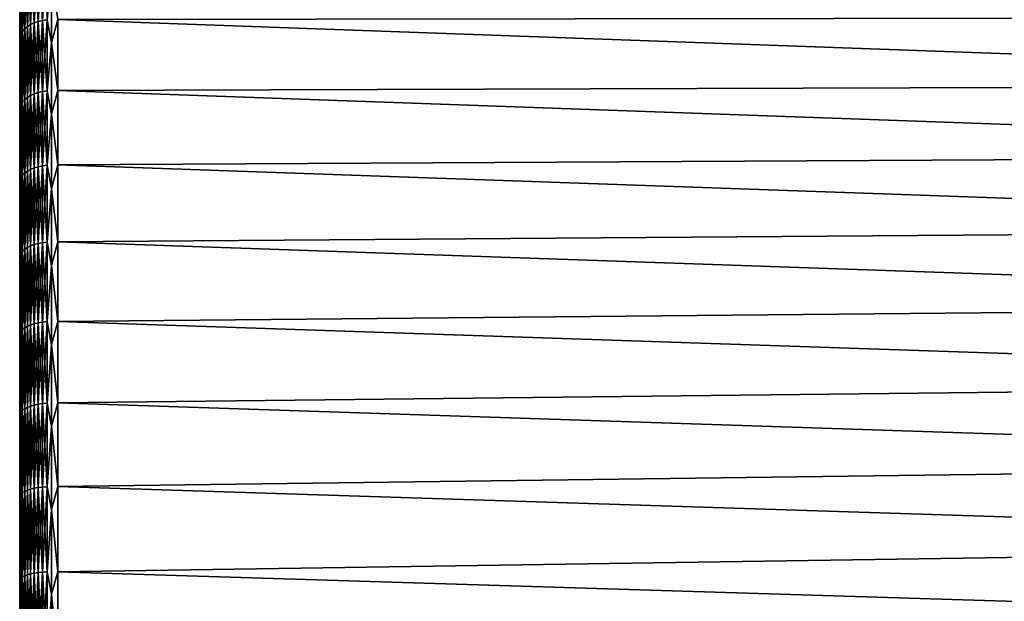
# Model space of a CAD drawing. Header units: metres. Extents: x -2 to 85, y -75 to 96.
# Tile 221 of 256: x 13 to 22, y -34.64 to -29.32. Entities that reach past the tile are written whole.
import ezdxf

# ---------------------------------------------------------------- set-up
doc = ezdxf.new("R2010")
doc.units = ezdxf.units.M
doc.layers.add('solid_20204500', color=7, linetype='CONTINUOUS')

msp = doc.modelspace()

# ---------------------------------------------------------------- linework, layer by layer
at = {"layer": 'solid_20204500'}
for points in [[(13.209026, -28.70249, 10.43292), (13.169838, -28.712837, 10.421304), (13.169833, -29.33396, 10.943254)], [(13.209021, -29.324305, 10.955452), (13.209026, -28.70249, 10.43292), (13.169833, -29.33396, 10.943254)], [(13.209212, -28.702431, -10.432709), (13.209216, -29.324244, -10.955244), (13.170024, -28.712782, -10.421096)], [(13.209021, -29.324305, 10.955452), (13.250003, -29.31814, 10.96321), (13.250008, -28.695885, 10.440307)], [(13.209021, -29.324305, 10.955452), (13.250008, -28.695885, 10.440307), (13.209026, -28.70249, 10.43292)], [(13.209212, -28.702431, -10.432709), (13.250198, -29.318098, -10.963017), (13.209216, -29.324244, -10.955244)], [(13.250008, -28.695885, 10.440307), (13.250003, -29.31814, 10.96321), (13.291405, -28.903004, 10.627864)], [(13.045662, -28.786705, 10.338414), (13.025787, -28.811531, 10.310556), (13.025782, -29.426054, 10.826961)], [(13.045657, -29.402887, 10.856214), (13.045662, -28.786705, 10.338414), (13.025782, -29.426054, 10.826961)], [(13.045847, -28.786652, -10.338209), (13.045851, -29.40283, -10.856011), (13.025973, -28.811474, -10.310355)], [(13.070511, -28.764044, 10.363844), (13.045662, -28.786705, 10.338414), (13.045657, -29.402887, 10.856214)], [(13.070506, -29.381741, 10.882916), (13.070511, -28.764044, 10.363844), (13.045657, -29.402887, 10.856214)], [(13.070696, -28.763988, -10.363639), (13.0707, -29.381683, -10.882714), (13.045847, -28.786652, -10.338209)], [(13.0707, -29.381683, -10.882714), (13.045851, -29.40283, -10.856011), (13.045847, -28.786652, -10.338209)], [(13.09989, -28.743923, 10.386422), (13.070511, -28.764044, 10.363844), (13.070506, -29.381741, 10.882916)], [(13.099885, -29.362967, 10.906626), (13.09989, -28.743923, 10.386422), (13.070506, -29.381741, 10.882916)], [(13.100076, -28.743868, -10.386216), (13.10008, -29.362909, -10.906423), (13.070696, -28.763988, -10.363639)], [(13.10008, -29.362909, -10.906423), (13.0707, -29.381683, -10.882714), (13.070696, -28.763988, -10.363639)], [(13.133219, -28.72674, 10.405702), (13.09989, -28.743923, 10.386422), (13.099885, -29.362967, 10.906626)], [(13.133213, -29.346933, 10.926871), (13.133219, -28.72674, 10.405702), (13.099885, -29.362967, 10.906626)], [(13.133404, -28.726686, -10.405495), (13.133409, -29.346876, -10.926667), (13.100076, -28.743868, -10.386216)], [(13.133409, -29.346876, -10.926667), (13.10008, -29.362909, -10.906423), (13.100076, -28.743868, -10.386216)], [(13.169838, -28.712837, 10.421304), (13.133219, -28.72674, 10.405702), (13.133213, -29.346933, 10.926871)], [(13.169833, -29.33396, 10.943254), (13.169838, -28.712837, 10.421304), (13.133213, -29.346933, 10.926871)], [(13.170024, -28.712782, -10.421096), (13.170029, -29.333902, -10.943049), (13.133404, -28.726686, -10.405495)], [(13.170029, -29.333902, -10.943049), (13.133409, -29.346876, -10.926667), (13.133404, -28.726686, -10.405495)], [(13.209216, -29.324244, -10.955244), (13.170029, -29.333902, -10.943049), (13.170024, -28.712782, -10.421096)], [(13.002883, -28.865219, -10.250058), (13.002887, -29.476145, -10.763445), (13, -29.102306, -10.402461)], [(13.002695, -29.476187, 10.763634), (13.0027, -28.865259, 10.25025), (13, -29.10224, 10.40248)], [(13.011456, -28.83774, 10.281153), (13.0027, -28.865259, 10.25025), (13.002695, -29.476187, 10.763634)], [(13.01145, -29.45051, 10.796083), (13.011456, -28.83774, 10.281153), (13.002695, -29.476187, 10.763634)], [(13.011642, -28.837675, -10.280953), (13.011646, -29.450441, -10.795888), (13.002883, -28.865219, -10.250058)], [(13.011646, -29.450441, -10.795888), (13.002887, -29.476145, -10.763445), (13.002883, -28.865219, -10.250058)], [(13.025787, -28.811531, 10.310556), (13.011456, -28.83774, 10.281153), (13.01145, -29.45051, 10.796083)], [(13.025782, -29.426054, 10.826961), (13.025787, -28.811531, 10.310556), (13.01145, -29.45051, 10.796083)], [(13.025973, -28.811474, -10.310355), (13.025977, -29.425993, -10.826762), (13.011642, -28.837675, -10.280953)], [(13.025977, -29.425993, -10.826762), (13.011646, -29.450441, -10.795888), (13.011642, -28.837675, -10.280953)], [(13.045851, -29.40283, -10.856011), (13.025977, -29.425993, -10.826762), (13.025973, -28.811474, -10.310355)], [(13.250003, -29.31814, 10.96321), (13.291485, -29.529064, 11.133288), (13.291405, -28.903004, 10.627864)], [(13.250198, -29.318098, -10.963017), (13.289532, -28.902786, -10.627549), (13.289534, -29.528843, -11.132992)], [(13.289532, -28.902786, -10.627549), (13.349999, -29.315035, -10.967005), (13.289534, -29.528843, -11.132992)], [(13.291485, -29.529064, 11.133288), (13.349999, -29.314995, 10.967086), (13.291405, -28.903004, 10.627864)], [(13, -29.102306, -10.402461), (13, -29.714767, 10.896643), (13, -29.10224, 10.40248)], [(13.002695, -29.476187, 10.763634), (13, -29.10224, 10.40248), (13, -29.714767, 10.896643)], [(13, -29.714844, -10.896621), (13, -29.714767, 10.896643), (13, -29.102306, -10.402461)], [(13.002887, -29.476145, -10.763445), (13, -29.714844, -10.896621), (13, -29.102306, -10.402461)], [(13.169833, -29.33396, 10.943254), (13.133213, -29.346933, 10.926871), (13.133208, -29.996357, 11.411129)], [(13.169827, -29.984358, 11.428238), (13.169833, -29.33396, 10.943254), (13.133208, -29.996357, 11.411129)], [(13.170029, -29.333902, -10.943049), (13.170032, -29.984297, -11.428037), (13.133409, -29.346876, -10.926667)], [(13.209021, -29.324305, 10.955452), (13.169833, -29.33396, 10.943254), (13.169827, -29.984358, 11.428238)], [(13.209016, -29.975426, 11.440976), (13.209021, -29.324305, 10.955452), (13.169827, -29.984358, 11.428238)], [(13.209216, -29.324244, -10.955244), (13.20922, -29.975363, -11.440772), (13.170029, -29.333902, -10.943049)], [(13.20922, -29.975363, -11.440772), (13.170032, -29.984297, -11.428037), (13.170029, -29.333902, -10.943049)], [(13.209016, -29.975426, 11.440976), (13.249997, -29.969723, 11.44908), (13.250003, -29.31814, 10.96321)], [(13.209016, -29.975426, 11.440976), (13.250003, -29.31814, 10.96321), (13.209021, -29.324305, 10.955452)], [(13.209216, -29.324244, -10.955244), (13.250198, -29.318098, -10.963017), (13.250202, -29.969679, -11.448889)], [(13.209216, -29.324244, -10.955244), (13.250202, -29.969679, -11.448889), (13.20922, -29.975363, -11.440772)], [(13.250003, -29.31814, 10.96321), (13.249997, -29.969723, 11.44908), (13.291485, -29.529064, 11.133288)], [(13.250202, -29.969679, -11.448889), (13.250198, -29.318098, -10.963017), (13.289534, -29.528843, -11.132992)], [(13.289534, -29.528843, -11.132992), (13.349999, -29.315035, -10.967005), (13.349999, -29.96685, -11.453046)], [(13.291485, -29.529064, 11.133288), (13.349999, -29.966812, 11.453133), (13.349999, -29.314995, 10.967086)], [(13.349999, -29.315035, -10.967005), (29.89502, -29.294472, -10.37482), (29.895016, -29.912445, -10.86345)], [(13.349999, -29.314995, 10.967086), (29.89506, -29.912508, 10.863496), (29.895063, -29.294537, 10.374872)], [(13.349999, -29.314995, 10.967086), (13.349999, -29.966812, 11.453133), (29.89506, -29.912508, 10.863496)], [(13.349999, -29.96685, -11.453046), (13.349999, -29.315035, -10.967005), (29.895016, -29.912445, -10.86345)], [(13.025782, -29.426054, 10.826961), (13.01145, -29.45051, 10.796083), (13.011445, -30.092159, 11.274545)], [(13.025777, -30.069538, 11.30679), (13.025782, -29.426054, 10.826961), (13.011445, -30.092159, 11.274545)], [(13.025977, -29.425993, -10.826762), (13.025981, -30.069477, -11.306597), (13.011646, -29.450441, -10.795888)], [(13.045657, -29.402887, 10.856214), (13.025782, -29.426054, 10.826961), (13.025777, -30.069538, 11.30679)], [(13.045652, -30.048111, 11.337339), (13.045657, -29.402887, 10.856214), (13.025777, -30.069538, 11.30679)], [(13.045851, -29.40283, -10.856011), (13.045855, -30.048052, -11.337142), (13.025977, -29.425993, -10.826762)], [(13.045855, -30.048052, -11.337142), (13.025981, -30.069477, -11.306597), (13.025977, -29.425993, -10.826762)], [(13.070506, -29.381741, 10.882916), (13.045657, -29.402887, 10.856214), (13.045652, -30.048111, 11.337339)], [(13.0705, -30.028551, 11.365227), (13.070506, -29.381741, 10.882916), (13.045652, -30.048111, 11.337339)], [(13.0707, -29.381683, -10.882714), (13.070704, -30.028492, -11.365028), (13.045851, -29.40283, -10.856011)], [(13.070704, -30.028492, -11.365028), (13.045855, -30.048052, -11.337142), (13.045851, -29.40283, -10.856011)], [(13.099885, -29.362967, 10.906626), (13.070506, -29.381741, 10.882916), (13.0705, -30.028551, 11.365227)], [(13.099879, -30.011187, 11.389986), (13.099885, -29.362967, 10.906626), (13.0705, -30.028551, 11.365227)], [(13.10008, -29.362909, -10.906423), (13.100083, -30.011126, -11.389787), (13.0707, -29.381683, -10.882714)], [(13.100083, -30.011126, -11.389787), (13.070704, -30.028492, -11.365028), (13.0707, -29.381683, -10.882714)], [(13.133213, -29.346933, 10.926871), (13.099885, -29.362967, 10.906626), (13.099879, -30.011187, 11.389986)], [(13.133208, -29.996357, 11.411129), (13.133213, -29.346933, 10.926871), (13.099879, -30.011187, 11.389986)], [(13.133409, -29.346876, -10.926667), (13.133411, -29.996296, -11.410929), (13.10008, -29.362909, -10.906423)], [(13.133411, -29.996296, -11.410929), (13.100083, -30.011126, -11.389787), (13.10008, -29.362909, -10.906423)], [(13.170032, -29.984297, -11.428037), (13.133411, -29.996296, -11.410929), (13.133409, -29.346876, -10.926667)], [(13.002887, -29.476145, -10.763445), (13.002891, -30.115864, -11.240472), (13, -29.714844, -10.896621)], [(13.002689, -30.115908, 11.240658), (13.002695, -29.476187, 10.763634), (13, -29.714767, 10.896643)], [(13.01145, -29.45051, 10.796083), (13.002695, -29.476187, 10.763634), (13.002689, -30.115908, 11.240658)], [(13.011445, -30.092159, 11.274545), (13.01145, -29.45051, 10.796083), (13.002689, -30.115908, 11.240658)], [(13.011646, -29.450441, -10.795888), (13.011649, -30.092089, -11.274354), (13.002887, -29.476145, -10.763445)], [(13.011649, -30.092089, -11.274354), (13.002891, -30.115864, -11.240472), (13.002887, -29.476145, -10.763445)], [(13.025981, -30.069477, -11.306597), (13.011649, -30.092089, -11.274354), (13.011646, -29.450441, -10.795888)], [(13.249997, -29.969723, 11.44908), (13.291558, -30.183147, 11.601884), (13.291485, -29.529064, 11.133288)], [(13.250202, -29.969679, -11.448889), (13.289534, -29.528843, -11.132992), (13.289534, -30.182924, -11.601605)], [(13.289534, -29.528843, -11.132992), (13.349999, -29.96685, -11.453046), (13.289534, -30.182924, -11.601605)], [(13.291558, -30.183147, 11.601884), (13.349999, -29.966812, 11.453133), (13.291485, -29.529064, 11.133288)], [(13, -29.714844, -10.896621), (13, -30.353838, 11.354238), (13, -29.714767, 10.896643)], [(13.002689, -30.115908, 11.240658), (13, -29.714767, 10.896643), (13, -30.353838, 11.354238)], [(13, -30.35393, -11.35422), (13, -30.353838, 11.354238), (13, -29.714844, -10.896621)], [(13.002891, -30.115864, -11.240472), (13, -30.35393, -11.35422), (13, -29.714844, -10.896621)], [(13.209011, -30.653656, 11.887853), (13.249992, -30.648432, 11.896274), (13.249997, -29.969723, 11.44908)], [(13.209011, -30.653656, 11.887853), (13.249997, -29.969723, 11.44908), (13.209016, -29.975426, 11.440976)], [(13.20922, -29.975363, -11.440772), (13.250202, -29.969679, -11.448889), (13.250205, -30.648386, -11.896086)], [(13.249997, -29.969723, 11.44908), (13.249992, -30.648432, 11.896274), (13.291558, -30.183147, 11.601884)], [(13.250205, -30.648386, -11.896086), (13.250202, -29.969679, -11.448889), (13.289534, -30.182924, -11.601605)], [(13.289534, -30.182924, -11.601605), (13.349999, -29.96685, -11.453046), (13.35, -30.645802, -11.900398)], [(13.291558, -30.183147, 11.601884), (13.349999, -30.645767, 11.90049), (13.349999, -29.966812, 11.453133)], [(13.349999, -29.96685, -11.453046), (29.895016, -29.912445, -10.86345), (29.89501, -30.557783, -11.315321)], [(13.349999, -29.966812, 11.453133), (29.895058, -30.557846, 11.315361), (29.89506, -29.912508, 10.863496)], [(13.349999, -29.966812, 11.453133), (13.349999, -30.645767, 11.90049), (29.895058, -30.557846, 11.315361)], [(13.35, -30.645802, -11.900398), (13.349999, -29.96685, -11.453046), (29.89501, -30.557783, -11.315321)], [(13.045652, -30.048111, 11.337339), (13.025777, -30.069538, 11.30679), (13.025772, -30.739813, 11.748425)], [(13.045648, -30.720198, 11.780169), (13.045652, -30.048111, 11.337339), (13.025772, -30.739813, 11.748425)], [(13.045855, -30.048052, -11.337142), (13.045857, -30.720135, -11.779974), (13.025981, -30.069477, -11.306597)], [(13.0705, -30.028551, 11.365227), (13.045652, -30.048111, 11.337339), (13.045648, -30.720198, 11.780169)], [(13.070496, -30.702291, 11.809145), (13.0705, -30.028551, 11.365227), (13.045648, -30.720198, 11.780169)], [(13.070704, -30.028492, -11.365028), (13.070707, -30.702229, -11.808949), (13.045855, -30.048052, -11.337142)], [(13.070707, -30.702229, -11.808949), (13.045857, -30.720135, -11.779974), (13.045855, -30.048052, -11.337142)], [(13.099879, -30.011187, 11.389986), (13.0705, -30.028551, 11.365227), (13.070496, -30.702291, 11.809145)], [(13.099874, -30.686392, 11.834871), (13.099879, -30.011187, 11.389986), (13.070496, -30.702291, 11.809145)], [(13.100083, -30.011126, -11.389787), (13.100086, -30.686331, -11.834675), (13.070704, -30.028492, -11.365028)], [(13.100086, -30.686331, -11.834675), (13.070707, -30.702229, -11.808949), (13.070704, -30.028492, -11.365028)], [(13.133208, -29.996357, 11.411129), (13.099879, -30.011187, 11.389986), (13.099874, -30.686392, 11.834871)], [(13.133204, -30.672817, 11.85684), (13.133208, -29.996357, 11.411129), (13.099874, -30.686392, 11.834871)], [(13.133411, -29.996296, -11.410929), (13.133415, -30.672754, -11.856644), (13.100083, -30.011126, -11.389787)], [(13.133415, -30.672754, -11.856644), (13.100086, -30.686331, -11.834675), (13.100083, -30.011126, -11.389787)], [(13.169827, -29.984358, 11.428238), (13.133208, -29.996357, 11.411129), (13.133204, -30.672817, 11.85684)], [(13.169823, -30.661831, 11.874617), (13.169827, -29.984358, 11.428238), (13.133204, -30.672817, 11.85684)], [(13.170032, -29.984297, -11.428037), (13.170035, -30.661768, -11.874419), (13.133411, -29.996296, -11.410929)], [(13.170035, -30.661768, -11.874419), (13.133415, -30.672754, -11.856644), (13.133411, -29.996296, -11.410929)], [(13.209016, -29.975426, 11.440976), (13.169827, -29.984358, 11.428238), (13.169823, -30.661831, 11.874617)], [(13.209011, -30.653656, 11.887853), (13.209016, -29.975426, 11.440976), (13.169823, -30.661831, 11.874617)], [(13.20922, -29.975363, -11.440772), (13.209223, -30.653589, -11.887652), (13.170032, -29.984297, -11.428037)], [(13.209223, -30.653589, -11.887652), (13.170035, -30.661768, -11.874419), (13.170032, -29.984297, -11.428037)], [(13.20922, -29.975363, -11.440772), (13.250205, -30.648386, -11.896086), (13.209223, -30.653589, -11.887652)], [(13.002891, -30.115864, -11.240472), (13.002893, -30.782217, -11.679527), (13, -30.35393, -11.35422)], [(13.002686, -30.782263, 11.679711), (13.002689, -30.115908, 11.240658), (13, -30.353838, 11.354238)], [(13.011445, -30.092159, 11.274545), (13.002689, -30.115908, 11.240658), (13.002686, -30.782263, 11.679711)], [(13.01144, -30.760523, 11.71492), (13.011445, -30.092159, 11.274545), (13.002686, -30.782263, 11.679711)], [(13.011649, -30.092089, -11.274354), (13.011653, -30.76045, -11.714734), (13.002891, -30.115864, -11.240472)], [(13.011653, -30.76045, -11.714734), (13.002893, -30.782217, -11.679527), (13.002891, -30.115864, -11.240472)], [(13.025777, -30.069538, 11.30679), (13.011445, -30.092159, 11.274545), (13.01144, -30.760523, 11.71492)], [(13.025772, -30.739813, 11.748425), (13.025777, -30.069538, 11.30679), (13.01144, -30.760523, 11.71492)], [(13.025981, -30.069477, -11.306597), (13.025984, -30.73975, -11.748236), (13.011649, -30.092089, -11.274354)], [(13.025984, -30.73975, -11.748236), (13.011653, -30.76045, -11.714734), (13.011649, -30.092089, -11.274354)], [(13.045857, -30.720135, -11.779974), (13.025984, -30.73975, -11.748236), (13.025981, -30.069477, -11.306597)], [(13.249992, -30.648432, 11.896274), (13.291623, -30.863089, 12.032099), (13.291558, -30.183147, 11.601884)], [(13.250205, -30.648386, -11.896086), (13.289534, -30.182924, -11.601605), (13.289533, -30.862865, -12.031838)], [(13.289534, -30.182924, -11.601605), (13.35, -30.645802, -11.900398), (13.289533, -30.862865, -12.031838)], [(13.291623, -30.863089, 12.032099), (13.349999, -30.645767, 11.90049), (13.291558, -30.183147, 11.601884)], [(13, -30.35393, -11.35422), (13, -31.018076, 11.774312), (13, -30.353838, 11.354238)], [(13.002686, -30.782263, 11.679711), (13, -30.353838, 11.354238), (13, -31.018076, 11.774312)], [(13, -31.01819, -11.774303), (13, -31.018076, 11.774312), (13, -30.35393, -11.35422)], [(13.002893, -30.782217, -11.679527), (13, -31.01819, -11.774303), (13, -30.35393, -11.35422)], [(13.349999, -30.645767, 11.90049), (29.895056, -31.228363, 11.728938), (29.895058, -30.557846, 11.315361)], [(13.35, -30.645802, -11.900398), (29.89501, -30.557783, -11.315321), (29.895006, -31.228304, -11.728906)], [(13.099874, -30.686392, 11.834871), (13.070496, -30.702291, 11.809145), (13.070492, -31.400682, 12.213171)], [(13.099871, -31.386305, 12.239778), (13.099874, -30.686392, 11.834871), (13.070492, -31.400682, 12.213171)], [(13.100086, -30.686331, -11.834675), (13.100089, -31.38624, -12.239585), (13.070707, -30.702229, -11.808949)], [(13.133204, -30.672817, 11.85684), (13.099874, -30.686392, 11.834871), (13.099871, -31.386305, 12.239778)], [(13.133199, -31.374029, 12.262498), (13.133204, -30.672817, 11.85684), (13.099871, -31.386305, 12.239778)], [(13.133415, -30.672754, -11.856644), (13.133418, -31.373964, -12.262305), (13.100086, -30.686331, -11.834675)], [(13.133418, -31.373964, -12.262305), (13.100089, -31.38624, -12.239585), (13.100086, -30.686331, -11.834675)], [(13.169823, -30.661831, 11.874617), (13.133204, -30.672817, 11.85684), (13.133199, -31.374029, 12.262498)], [(13.169819, -31.364094, 12.280883), (13.169823, -30.661831, 11.874617), (13.133199, -31.374029, 12.262498)], [(13.170035, -30.661768, -11.874419), (13.170038, -31.364029, -12.280689), (13.133415, -30.672754, -11.856644)], [(13.170038, -31.364029, -12.280689), (13.133418, -31.373964, -12.262305), (13.133415, -30.672754, -11.856644)], [(13.209011, -30.653656, 11.887853), (13.169823, -30.661831, 11.874617), (13.169819, -31.364094, 12.280883)], [(13.209006, -31.356701, 12.294572), (13.209011, -30.653656, 11.887853), (13.169819, -31.364094, 12.280883)], [(13.209223, -30.653589, -11.887652), (13.209226, -31.356632, -12.294375), (13.170035, -30.661768, -11.874419)], [(13.209226, -31.356632, -12.294375), (13.170038, -31.364029, -12.280689), (13.170035, -30.661768, -11.874419)], [(13.209006, -31.356701, 12.294572), (13.249989, -31.351974, 12.303282), (13.249992, -30.648432, 11.896274)], [(13.209006, -31.356701, 12.294572), (13.249992, -30.648432, 11.896274), (13.209011, -30.653656, 11.887853)], [(13.209223, -30.653589, -11.887652), (13.250205, -30.648386, -11.896086), (13.250208, -31.351929, -12.303096)], [(13.209223, -30.653589, -11.887652), (13.250208, -31.351929, -12.303096), (13.209226, -31.356632, -12.294375)], [(13.249992, -30.648432, 11.896274), (13.249989, -31.351974, 12.303282), (13.291623, -30.863089, 12.032099)], [(13.250208, -31.351929, -12.303096), (13.250205, -30.648386, -11.896086), (13.289533, -30.862865, -12.031838)], [(13.289533, -30.862865, -12.031838), (13.35, -30.645802, -11.900398), (13.35, -31.349596, -12.30755)], [(13.291623, -30.863089, 12.032099), (13.349999, -31.349566, 12.307646), (13.349999, -30.645767, 11.90049)], [(13.349999, -30.645767, 11.90049), (13.349999, -31.349566, 12.307646), (29.895056, -31.228363, 11.728938)], [(13.35, -31.349596, -12.30755), (13.35, -30.645802, -11.900398), (29.895006, -31.228304, -11.728906)], [(13.01144, -30.760523, 11.71492), (13.002686, -30.782263, 11.679711), (13.002681, -31.472998, 12.07931)], [(13.011436, -31.453342, 12.115723), (13.01144, -30.760523, 11.71492), (13.002681, -31.472998, 12.07931)], [(13.011653, -30.76045, -11.714734), (13.011656, -31.453268, -12.115541), (13.002893, -30.782217, -11.679527)], [(13.025772, -30.739813, 11.748425), (13.01144, -30.760523, 11.71492), (13.011436, -31.453342, 12.115723)], [(13.025767, -31.434614, 12.150374), (13.025772, -30.739813, 11.748425), (13.011436, -31.453342, 12.115723)], [(13.025984, -30.73975, -11.748236), (13.025987, -31.434547, -12.150188), (13.011653, -30.76045, -11.714734)], [(13.025987, -31.434547, -12.150188), (13.011656, -31.453268, -12.115541), (13.011653, -30.76045, -11.714734)], [(13.045648, -30.720198, 11.780169), (13.025772, -30.739813, 11.748425), (13.025767, -31.434614, 12.150374)], [(13.045643, -31.416874, 12.183204), (13.045648, -30.720198, 11.780169), (13.025767, -31.434614, 12.150374)], [(13.045857, -30.720135, -11.779974), (13.04586, -31.416811, -12.183012), (13.025984, -30.73975, -11.748236)], [(13.04586, -31.416811, -12.183012), (13.025987, -31.434547, -12.150188), (13.025984, -30.73975, -11.748236)], [(13.070496, -30.702291, 11.809145), (13.045648, -30.720198, 11.780169), (13.045643, -31.416874, 12.183204)], [(13.070492, -31.400682, 12.213171), (13.070496, -30.702291, 11.809145), (13.045643, -31.416874, 12.183204)], [(13.070707, -30.702229, -11.808949), (13.07071, -31.400618, -12.212979), (13.045857, -30.720135, -11.779974)], [(13.07071, -31.400618, -12.212979), (13.04586, -31.416811, -12.183012), (13.045857, -30.720135, -11.779974)], [(13.100089, -31.38624, -12.239585), (13.07071, -31.400618, -12.212979), (13.070707, -30.702229, -11.808949)], [(13.002893, -30.782217, -11.679527), (13.002896, -31.472952, -12.079129), (13, -31.01819, -11.774303)], [(13.002681, -31.472998, 12.07931), (13.002686, -30.782263, 11.679711), (13, -31.018076, 11.774312)], [(13.011656, -31.453268, -12.115541), (13.002896, -31.472952, -12.079129), (13.002893, -30.782217, -11.679527)], [(13.249989, -31.351974, 12.303282), (13.291675, -31.566639, 12.422512), (13.291623, -30.863089, 12.032099)], [(13.250208, -31.351929, -12.303096), (13.289533, -30.862865, -12.031838), (13.289524, -31.566416, -12.422268)], [(13.289533, -30.862865, -12.031838), (13.35, -31.349596, -12.30755), (13.289524, -31.566416, -12.422268)], [(13.291675, -31.566639, 12.422512), (13.349999, -31.349566, 12.307646), (13.291623, -30.863089, 12.032099)], [(13, -31.01819, -11.774303), (13, -31.705595, 12.155489), (13, -31.018076, 11.774312)], [(13.002681, -31.472998, 12.07931), (13, -31.018076, 11.774312), (13, -31.705595, 12.155489)], [(13, -31.705736, -12.155483), (13, -31.705595, 12.155489), (13, -31.01819, -11.774303)], [(13.002896, -31.472952, -12.079129), (13, -31.705736, -12.155483), (13, -31.01819, -11.774303)], [(13.349999, -31.349566, 12.307646), (29.895052, -31.921793, 12.102829), (29.895056, -31.228363, 11.728938)], [(13.35, -31.349596, -12.30755), (29.895006, -31.228304, -11.728906), (29.895, -31.921738, -12.102802)], [(13.070492, -31.400682, 12.213171), (13.045643, -31.416874, 12.183204), (13.045639, -32.135792, 12.545083)], [(13.070488, -32.121365, 12.575941), (13.070492, -31.400682, 12.213171), (13.045639, -32.135792, 12.545083)], [(13.07071, -31.400618, -12.212979), (13.070712, -32.1213, -12.575753), (13.04586, -31.416811, -12.183012)], [(13.099871, -31.386305, 12.239778), (13.070492, -31.400682, 12.213171), (13.070488, -32.121365, 12.575941)], [(13.099866, -32.108559, 12.603337), (13.099871, -31.386305, 12.239778), (13.070488, -32.121365, 12.575941)], [(13.100089, -31.38624, -12.239585), (13.100091, -32.108494, -12.603149), (13.07071, -31.400618, -12.212979)], [(13.100091, -32.108494, -12.603149), (13.070712, -32.1213, -12.575753), (13.07071, -31.400618, -12.212979)], [(13.133199, -31.374029, 12.262498), (13.099871, -31.386305, 12.239778), (13.099866, -32.108559, 12.603337)], [(13.133195, -32.097622, 12.626733), (13.133199, -31.374029, 12.262498), (13.099866, -32.108559, 12.603337)], [(13.133418, -31.373964, -12.262305), (13.13342, -32.097557, -12.626544), (13.100089, -31.38624, -12.239585)], [(13.13342, -32.097557, -12.626544), (13.100091, -32.108494, -12.603149), (13.100089, -31.38624, -12.239585)], [(13.169819, -31.364094, 12.280883), (13.133199, -31.374029, 12.262498), (13.133195, -32.097622, 12.626733)], [(13.169814, -32.088776, 12.645664), (13.169819, -31.364094, 12.280883), (13.133195, -32.097622, 12.626733)], [(13.170038, -31.364029, -12.280689), (13.17004, -32.088707, -12.645474), (13.133418, -31.373964, -12.262305)], [(13.17004, -32.088707, -12.645474), (13.13342, -32.097557, -12.626544), (13.133418, -31.373964, -12.262305)], [(13.209006, -31.356701, 12.294572), (13.169819, -31.364094, 12.280883), (13.169814, -32.088776, 12.645664)], [(13.209002, -32.082188, 12.659759), (13.209006, -31.356701, 12.294572), (13.169814, -32.088776, 12.645664)], [(13.209226, -31.356632, -12.294375), (13.209229, -32.082119, -12.659567), (13.170038, -31.364029, -12.280689)], [(13.209229, -32.082119, -12.659567), (13.17004, -32.088707, -12.645474), (13.170038, -31.364029, -12.280689)], [(13.209002, -32.082188, 12.659759), (13.249985, -32.077976, 12.668729), (13.249989, -31.351974, 12.303282)], [(13.209002, -32.082188, 12.659759), (13.249989, -31.351974, 12.303282), (13.209006, -31.356701, 12.294572)], [(13.209226, -31.356632, -12.294375), (13.250208, -31.351929, -12.303096), (13.250211, -32.077927, -12.668546)], [(13.209226, -31.356632, -12.294375), (13.250211, -32.077927, -12.668546), (13.209229, -32.082119, -12.659567)], [(13.249989, -31.351974, 12.303282), (13.249985, -32.077976, 12.668729), (13.291675, -31.566639, 12.422512)], [(13.250211, -32.077927, -12.668546), (13.250208, -31.351929, -12.303096), (13.289524, -31.566416, -12.422268)], [(13.289524, -31.566416, -12.422268), (13.35, -31.349596, -12.30755), (13.35, -32.075855, -12.673126)], [(13.291675, -31.566639, 12.422512), (13.349999, -32.075829, 12.673226), (13.349999, -31.349566, 12.307646)], [(13.349999, -31.349566, 12.307646), (13.349999, -32.075829, 12.673226), (29.895052, -31.921793, 12.102829)], [(13.35, -32.075855, -12.673126), (13.35, -31.349596, -12.30755), (29.895, -31.921738, -12.102802)], [(13.002896, -31.472952, -12.079129), (13.002899, -32.185734, -12.437926), (13, -31.705736, -12.155483)], [(13.002677, -32.185783, 12.438105), (13.002681, -31.472998, 12.07931), (13, -31.705595, 12.155489)], [(13.011436, -31.453342, 12.115723), (13.002681, -31.472998, 12.07931), (13.002677, -32.185783, 12.438105)], [(13.011432, -32.168274, 12.475597), (13.011436, -31.453342, 12.115723), (13.002677, -32.185783, 12.438105)], [(13.011656, -31.453268, -12.115541), (13.011659, -32.168201, -12.475421), (13.002896, -31.472952, -12.079129)], [(13.011659, -32.168201, -12.475421), (13.002899, -32.185734, -12.437926), (13.002896, -31.472952, -12.079129)], [(13.025767, -31.434614, 12.150374), (13.011436, -31.453342, 12.115723), (13.011432, -32.168274, 12.475597)], [(13.025764, -32.151592, 12.511278), (13.025767, -31.434614, 12.150374), (13.011432, -32.168274, 12.475597)], [(13.025987, -31.434547, -12.150188), (13.02599, -32.151524, -12.511097), (13.011656, -31.453268, -12.115541)], [(13.02599, -32.151524, -12.511097), (13.011659, -32.168201, -12.475421), (13.011656, -31.453268, -12.115541)], [(13.045643, -31.416874, 12.183204), (13.025767, -31.434614, 12.150374), (13.025764, -32.151592, 12.511278)], [(13.045639, -32.135792, 12.545083), (13.045643, -31.416874, 12.183204), (13.025764, -32.151592, 12.511278)], [(13.04586, -31.416811, -12.183012), (13.045863, -32.135723, -12.544896), (13.025987, -31.434547, -12.150188)], [(13.045863, -32.135723, -12.544896), (13.02599, -32.151524, -12.511097), (13.025987, -31.434547, -12.150188)], [(13.070712, -32.1213, -12.575753), (13.045863, -32.135723, -12.544896), (13.04586, -31.416811, -12.183012)], [(13.249985, -32.077976, 12.668729), (13.291721, -32.291473, 12.771831), (13.291675, -31.566639, 12.422512)], [(13.250211, -32.077927, -12.668546), (13.289524, -31.566416, -12.422268), (13.289518, -32.291252, -12.771604)], [(13.289524, -31.566416, -12.422268), (13.35, -32.075855, -12.673126), (13.289518, -32.291252, -12.771604)], [(13.291721, -32.291473, 12.771831), (13.349999, -32.075829, 12.673226), (13.291675, -31.566639, 12.422512)], [(13, -31.705736, -12.155483), (13, -32.41412, 12.496737), (13, -31.705595, 12.155489)], [(13.002677, -32.185783, 12.438105), (13, -31.705595, 12.155489), (13, -32.41412, 12.496737)], [(13, -32.414227, -12.496709), (13, -32.41412, 12.496737), (13, -31.705736, -12.155483)], [(13.002899, -32.185734, -12.437926), (13, -32.414227, -12.496709), (13, -31.705736, -12.155483)], [(13.349999, -32.075829, 12.673226), (29.895048, -32.635792, 12.435767), (29.895052, -31.921793, 12.102829)], [(13.35, -32.075855, -12.673126), (29.895, -31.921738, -12.102802), (29.894997, -32.635738, -12.435747)], [(13.070488, -32.121365, 12.575941), (13.045639, -32.135792, 12.545083), (13.045635, -32.874516, 12.864585)], [(13.070484, -32.861908, 12.896229), (13.070488, -32.121365, 12.575941), (13.045635, -32.874516, 12.864585)], [(13.070712, -32.1213, -12.575753), (13.070714, -32.861839, -12.896045), (13.045863, -32.135723, -12.544896)], [(13.099866, -32.108559, 12.603337), (13.070488, -32.121365, 12.575941), (13.070484, -32.861908, 12.896229)], [(13.099863, -32.850716, 12.924323), (13.099866, -32.108559, 12.603337), (13.070484, -32.861908, 12.896229)], [(13.100091, -32.108494, -12.603149), (13.100094, -32.850647, -12.924139), (13.070712, -32.1213, -12.575753)], [(13.100094, -32.850647, -12.924139), (13.070714, -32.861839, -12.896045), (13.070712, -32.1213, -12.575753)], [(13.133195, -32.097622, 12.626733), (13.099866, -32.108559, 12.603337), (13.099863, -32.850716, 12.924323)], [(13.133191, -32.841156, 12.948315), (13.133195, -32.097622, 12.626733), (13.099863, -32.850716, 12.924323)], [(13.13342, -32.097557, -12.626544), (13.133422, -32.841087, -12.948129), (13.100091, -32.108494, -12.603149)], [(13.133422, -32.841087, -12.948129), (13.100094, -32.850647, -12.924139), (13.100091, -32.108494, -12.603149)], [(13.169814, -32.088776, 12.645664), (13.133195, -32.097622, 12.626733), (13.133191, -32.841156, 12.948315)], [(13.169811, -32.833424, 12.967728), (13.169814, -32.088776, 12.645664), (13.133191, -32.841156, 12.948315)], [(13.17004, -32.088707, -12.645474), (13.170042, -32.833355, -12.967542), (13.13342, -32.097557, -12.626544)], [(13.170042, -32.833355, -12.967542), (13.133422, -32.841087, -12.948129), (13.13342, -32.097557, -12.626544)], [(13.209002, -32.082188, 12.659759), (13.169814, -32.088776, 12.645664), (13.169811, -32.833424, 12.967728)], [(13.208999, -32.827667, 12.982182), (13.209002, -32.082188, 12.659759), (13.169811, -32.833424, 12.967728)], [(13.209229, -32.082119, -12.659567), (13.20923, -32.827595, -12.981993), (13.17004, -32.088707, -12.645474)], [(13.20923, -32.827595, -12.981993), (13.170042, -32.833355, -12.967542), (13.17004, -32.088707, -12.645474)], [(13.208999, -32.827667, 12.982182), (13.249981, -32.823982, 12.991381), (13.249985, -32.077976, 12.668729)], [(13.208999, -32.827667, 12.982182), (13.249985, -32.077976, 12.668729), (13.209002, -32.082188, 12.659759)], [(13.209229, -32.082119, -12.659567), (13.250211, -32.077927, -12.668546), (13.250213, -32.823933, -12.9912)], [(13.209229, -32.082119, -12.659567), (13.250213, -32.823933, -12.9912), (13.20923, -32.827595, -12.981993)], [(13.249985, -32.077976, 12.668729), (13.249981, -32.823982, 12.991381), (13.291721, -32.291473, 12.771831)], [(13.250213, -32.823933, -12.9912), (13.250211, -32.077927, -12.668546), (13.289518, -32.291252, -12.771604)], [(13.289518, -32.291252, -12.771604), (13.35, -32.075855, -12.673126), (13.35, -32.822124, -12.995893)], [(13.291721, -32.291473, 12.771831), (13.349999, -32.822105, 12.995996), (13.349999, -32.075829, 12.673226)], [(13.349999, -32.075829, 12.673226), (13.349999, -32.822105, 12.995996), (29.895048, -32.635792, 12.435767)], [(13.35, -32.822124, -12.995893), (13.35, -32.075855, -12.673126), (29.894997, -32.635738, -12.435747)], [(13.002899, -32.185734, -12.437926), (13.002901, -32.918159, -12.754707), (13, -32.414227, -12.496709)], [(13.002673, -32.918209, 12.754883), (13.002677, -32.185783, 12.438105), (13, -32.41412, 12.496737)], [(13.011432, -32.168274, 12.475597), (13.002677, -32.185783, 12.438105), (13.002673, -32.918209, 12.754883)], [(13.011428, -32.902908, 12.793329), (13.011432, -32.168274, 12.475597), (13.002673, -32.918209, 12.754883)], [(13.011659, -32.168201, -12.475421), (13.011661, -32.902832, -12.793158), (13.002899, -32.185734, -12.437926)], [(13.011661, -32.902832, -12.793158), (13.002901, -32.918159, -12.754707), (13.002899, -32.185734, -12.437926)], [(13.025764, -32.151592, 12.511278), (13.011432, -32.168274, 12.475597), (13.011428, -32.902908, 12.793329)], [(13.02576, -32.888329, 12.82992), (13.025764, -32.151592, 12.511278), (13.011428, -32.902908, 12.793329)], [(13.02599, -32.151524, -12.511097), (13.025991, -32.888256, -12.829742), (13.011659, -32.168201, -12.475421)], [(13.025991, -32.888256, -12.829742), (13.011661, -32.902832, -12.793158), (13.011659, -32.168201, -12.475421)], [(13.045639, -32.135792, 12.545083), (13.025764, -32.151592, 12.511278), (13.02576, -32.888329, 12.82992)], [(13.045635, -32.874516, 12.864585), (13.045639, -32.135792, 12.545083), (13.02576, -32.888329, 12.82992)], [(13.045863, -32.135723, -12.544896), (13.045865, -32.874447, -12.864402), (13.02599, -32.151524, -12.511097)], [(13.045865, -32.874447, -12.864402), (13.025991, -32.888256, -12.829742), (13.02599, -32.151524, -12.511097)], [(13.070714, -32.861839, -12.896045), (13.045865, -32.874447, -12.864402), (13.045863, -32.135723, -12.544896)], [(13.249981, -32.823982, 12.991381), (13.291765, -33.035187, 13.078899), (13.291721, -32.291473, 12.771831)], [(13.250213, -32.823933, -12.9912), (13.289518, -32.291252, -12.771604), (13.289517, -33.034969, -13.078688)], [(13.289518, -32.291252, -12.771604), (13.35, -32.822124, -12.995893), (13.289517, -33.034969, -13.078688)], [(13.291765, -33.035187, 13.078899), (13.349999, -32.822105, 12.995996), (13.291721, -32.291473, 12.771831)], [(13, -33.141945, -12.797173), (13, -33.141937, 12.797248), (13, -32.41412, 12.496737)], [(13.002673, -32.918209, 12.754883), (13, -32.41412, 12.496737), (13, -33.141937, 12.797248)], [(13, -33.141945, -12.797173), (13, -32.41412, 12.496737), (13, -32.414227, -12.496709)], [(13.002901, -32.918159, -12.754707), (13, -33.141945, -12.797173), (13, -32.414227, -12.496709)], [(13.349999, -32.822105, 12.995996), (29.895046, -33.367935, 12.726628), (29.895048, -32.635792, 12.435767)], [(13.35, -32.822124, -12.995893), (29.894997, -32.635738, -12.435747), (29.894993, -33.367889, -12.726612)], [(13.133191, -32.841156, 12.948315), (13.099863, -32.850716, 12.924323), (13.099859, -33.610264, 13.20165)], [(13.133187, -33.602116, 13.226156), (13.133191, -32.841156, 12.948315), (13.099859, -33.610264, 13.20165)], [(13.133422, -32.841087, -12.948129), (13.133424, -33.602047, -13.225975), (13.100094, -32.850647, -12.924139)], [(13.169811, -32.833424, 12.967728), (13.133191, -32.841156, 12.948315), (13.133187, -33.602116, 13.226156)], [(13.169807, -33.595524, 13.245986), (13.169811, -32.833424, 12.967728), (13.133187, -33.602116, 13.226156)], [(13.170042, -32.833355, -12.967542), (13.170044, -33.595451, -13.245804), (13.133422, -32.841087, -12.948129)], [(13.170044, -33.595451, -13.245804), (13.133424, -33.602047, -13.225975), (13.133422, -32.841087, -12.948129)], [(13.208999, -32.827667, 12.982182), (13.169811, -32.833424, 12.967728), (13.169807, -33.595524, 13.245986)], [(13.208996, -33.590618, 13.26075), (13.208999, -32.827667, 12.982182), (13.169807, -33.595524, 13.245986)], [(13.20923, -32.827595, -12.981993), (13.209232, -33.590542, -13.260566), (13.170042, -32.833355, -12.967542)], [(13.209232, -33.590542, -13.260566), (13.170044, -33.595451, -13.245804), (13.170042, -32.833355, -12.967542)], [(13.208996, -33.590618, 13.26075), (13.249977, -33.587471, 13.270147), (13.249981, -32.823982, 12.991381)], [(13.208996, -33.590618, 13.26075), (13.249981, -32.823982, 12.991381), (13.208999, -32.827667, 12.982182)], [(13.20923, -32.827595, -12.981993), (13.250213, -32.823933, -12.9912), (13.250215, -33.587421, -13.26997)], [(13.20923, -32.827595, -12.981993), (13.250215, -33.587421, -13.26997), (13.209232, -33.590542, -13.260566)], [(13.249981, -32.823982, 12.991381), (13.249977, -33.587471, 13.270147), (13.291765, -33.035187, 13.078899)], [(13.250215, -33.587421, -13.26997), (13.250213, -32.823933, -12.9912), (13.289517, -33.034969, -13.078688)], [(13.289517, -33.034969, -13.078688), (13.35, -32.822124, -12.995893), (13.35, -33.585888, -13.274757)], [(13.291765, -33.035187, 13.078899), (13.349999, -33.585873, 13.274864), (13.349999, -32.822105, 12.995996)], [(13.349999, -32.822105, 12.995996), (13.349999, -33.585873, 13.274864), (29.895046, -33.367935, 12.726628)], [(13.35, -33.585888, -13.274757), (13.35, -32.822124, -12.995893), (29.894993, -33.367889, -12.726612)], [(13.002901, -32.918159, -12.754707), (13.002902, -33.667751, -13.028402), (13, -33.141945, -12.797173)], [(13.00267, -33.667801, 13.028575), (13.002673, -32.918209, 12.754883), (13, -33.141937, 12.797248)], [(13.011428, -32.902908, 12.793329), (13.002673, -32.918209, 12.754883), (13.00267, -33.667801, 13.028575)], [(13.011424, -33.654762, 13.067844), (13.011428, -32.902908, 12.793329), (13.00267, -33.667801, 13.028575)], [(13.011661, -32.902832, -12.793158), (13.011662, -33.654682, -13.067678), (13.002901, -32.918159, -12.754707)], [(13.011662, -33.654682, -13.067678), (13.002902, -33.667751, -13.028402), (13.002901, -32.918159, -12.754707)], [(13.02576, -32.888329, 12.82992), (13.011428, -32.902908, 12.793329), (13.011424, -33.654762, 13.067844)], [(13.025757, -33.64233, 13.105221), (13.02576, -32.888329, 12.82992), (13.011424, -33.654762, 13.067844)], [(13.025991, -32.888256, -12.829742), (13.025993, -33.642258, -13.105047), (13.011661, -32.902832, -12.793158)], [(13.025993, -33.642258, -13.105047), (13.011662, -33.654682, -13.067678), (13.011661, -32.902832, -12.793158)], [(13.045635, -32.874516, 12.864585), (13.02576, -32.888329, 12.82992), (13.025757, -33.64233, 13.105221)], [(13.045631, -33.630554, 13.14063), (13.045635, -32.874516, 12.864585), (13.025757, -33.64233, 13.105221)], [(13.045865, -32.874447, -12.864402), (13.045866, -33.630486, -13.14045), (13.025991, -32.888256, -12.829742)], [(13.045866, -33.630486, -13.14045), (13.025993, -33.642258, -13.105047), (13.025991, -32.888256, -12.829742)], [(13.070484, -32.861908, 12.896229), (13.045635, -32.874516, 12.864585), (13.045631, -33.630554, 13.14063)], [(13.07048, -33.619808, 13.172953), (13.070484, -32.861908, 12.896229), (13.045631, -33.630554, 13.14063)], [(13.070714, -32.861839, -12.896045), (13.070716, -33.61974, -13.172772), (13.045865, -32.874447, -12.864402)], [(13.070716, -33.61974, -13.172772), (13.045866, -33.630486, -13.14045), (13.045865, -32.874447, -12.864402)], [(13.099863, -32.850716, 12.924323), (13.070484, -32.861908, 12.896229), (13.07048, -33.619808, 13.172953)], [(13.099859, -33.610264, 13.20165), (13.099863, -32.850716, 12.924323), (13.07048, -33.619808, 13.172953)], [(13.100094, -32.850647, -12.924139), (13.100095, -33.610195, -13.201469), (13.070714, -32.861839, -12.896045)], [(13.100095, -33.610195, -13.201469), (13.070716, -33.61974, -13.172772), (13.070714, -32.861839, -12.896045)], [(13.133424, -33.602047, -13.225975), (13.100095, -33.610195, -13.201469), (13.100094, -32.850647, -12.924139)], [(13.249977, -33.587471, 13.270147), (13.291807, -33.795326, 13.342702), (13.291765, -33.035187, 13.078899)], [(13.250215, -33.587421, -13.26997), (13.289517, -33.034969, -13.078688), (13.289522, -33.795116, -13.342506)], [(13.289517, -33.034969, -13.078688), (13.35, -33.585888, -13.274757), (13.289522, -33.795116, -13.342506)], [(13.291807, -33.795326, 13.342702), (13.349999, -33.585873, 13.274864), (13.291765, -33.035187, 13.078899)], [(13, -33.886101, -13.055539), (13, -33.88623, 13.055655), (13, -33.141937, 12.797248)], [(13.00267, -33.667801, 13.028575), (13, -33.141937, 12.797248), (13, -33.88623, 13.055655)], [(13, -33.886101, -13.055539), (13, -33.141937, 12.797248), (13, -33.141945, -12.797173)], [(13.002902, -33.667751, -13.028402), (13, -33.886101, -13.055539), (13, -33.141945, -12.797173)], [(13.349999, -33.585873, 13.274864), (29.895042, -34.115757, 12.974425), (29.895046, -33.367935, 12.726628)], [(13.35, -33.585888, -13.274757), (29.894993, -33.367889, -12.726612), (29.894987, -34.115715, -12.974415)], [(13.011424, -33.654762, 13.067844), (13.00267, -33.667801, 13.028575), (13.002666, -34.432026, 13.258256)], [(13.011421, -34.421291, 13.298216), (13.011424, -33.654762, 13.067844), (13.002666, -34.432026, 13.258256)], [(13.011662, -33.654682, -13.067678), (13.011663, -34.421211, -13.298056), (13.002902, -33.667751, -13.028402)], [(13.025757, -33.64233, 13.105221), (13.011424, -33.654762, 13.067844), (13.011421, -34.421291, 13.298216)], [(13.025753, -34.411053, 13.336251), (13.025757, -33.64233, 13.105221), (13.011421, -34.421291, 13.298216)], [(13.025993, -33.642258, -13.105047), (13.025994, -34.41098, -13.336083), (13.011662, -33.654682, -13.067678)], [(13.025994, -34.41098, -13.336083), (13.011663, -34.421211, -13.298056), (13.011662, -33.654682, -13.067678)], [(13.045631, -33.630554, 13.14063), (13.025757, -33.64233, 13.105221), (13.025753, -34.411053, 13.336251)], [(13.045629, -34.401356, 13.372286), (13.045631, -33.630554, 13.14063), (13.025753, -34.411053, 13.336251)], [(13.045866, -33.630486, -13.14045), (13.045868, -34.401283, -13.37211), (13.025993, -33.642258, -13.105047)], [(13.045868, -34.401283, -13.37211), (13.025994, -34.41098, -13.336083), (13.025993, -33.642258, -13.105047)], [(13.07048, -33.619808, 13.172953), (13.045631, -33.630554, 13.14063), (13.045629, -34.401356, 13.372286)], [(13.070477, -34.392502, 13.405178), (13.07048, -33.619808, 13.172953), (13.045629, -34.401356, 13.372286)], [(13.070716, -33.61974, -13.172772), (13.070717, -34.392433, -13.405003), (13.045866, -33.630486, -13.14045)], [(13.070717, -34.392433, -13.405003), (13.045868, -34.401283, -13.37211), (13.045866, -33.630486, -13.14045)], [(13.099859, -33.610264, 13.20165), (13.07048, -33.619808, 13.172953), (13.070477, -34.392502, 13.405178)], [(13.099856, -34.384644, 13.434381), (13.099859, -33.610264, 13.20165), (13.070477, -34.392502, 13.405178)], [(13.100095, -33.610195, -13.201469), (13.100097, -34.384575, -13.434205), (13.070716, -33.61974, -13.172772)], [(13.100097, -34.384575, -13.434205), (13.070717, -34.392433, -13.405003), (13.070716, -33.61974, -13.172772)], [(13.133187, -33.602116, 13.226156), (13.099859, -33.610264, 13.20165), (13.099856, -34.384644, 13.434381)], [(13.133184, -34.377934, 13.459319), (13.133187, -33.602116, 13.226156), (13.099856, -34.384644, 13.434381)], [(13.133424, -33.602047, -13.225975), (13.133425, -34.377861, -13.459142), (13.100095, -33.610195, -13.201469)], [(13.133425, -34.377861, -13.459142), (13.100097, -34.384575, -13.434205), (13.100095, -33.610195, -13.201469)], [(13.169807, -33.595524, 13.245986), (13.133187, -33.602116, 13.226156), (13.133184, -34.377934, 13.459319)], [(13.169805, -34.372501, 13.479499), (13.169807, -33.595524, 13.245986), (13.133184, -34.377934, 13.459319)], [(13.170044, -33.595451, -13.245804), (13.170045, -34.372433, -13.479321), (13.133424, -33.602047, -13.225975)], [(13.170045, -34.372433, -13.479321), (13.133425, -34.377861, -13.459142), (13.133424, -33.602047, -13.225975)], [(13.208996, -33.590618, 13.26075), (13.169807, -33.595524, 13.245986), (13.169805, -34.372501, 13.479499)], [(13.208992, -34.368462, 13.494522), (13.208996, -33.590618, 13.26075), (13.169805, -34.372501, 13.479499)], [(13.209232, -33.590542, -13.260566), (13.209233, -34.368389, -13.494343), (13.170044, -33.595451, -13.245804)], [(13.209233, -34.368389, -13.494343), (13.170045, -34.372433, -13.479321), (13.170044, -33.595451, -13.245804)], [(13.208992, -34.368462, 13.494522), (13.249974, -34.365868, 13.504086), (13.249977, -33.587471, 13.270147)], [(13.208992, -34.368462, 13.494522), (13.249977, -33.587471, 13.270147), (13.208996, -33.590618, 13.26075)], [(13.209232, -33.590542, -13.260566), (13.250215, -33.587421, -13.26997), (13.250216, -34.365818, -13.503913)], [(13.209232, -33.590542, -13.260566), (13.250216, -34.365818, -13.503913), (13.209233, -34.368389, -13.494343)], [(13.249977, -33.587471, 13.270147), (13.249974, -34.365868, 13.504086), (13.291807, -33.795326, 13.342702)], [(13.250216, -34.365818, -13.503913), (13.250215, -33.587421, -13.26997), (13.289522, -33.795116, -13.342506)], [(13.289522, -33.795116, -13.342506), (13.35, -33.585888, -13.274757), (13.35, -34.364563, -13.50878)], [(13.291807, -33.795326, 13.342702), (13.349999, -34.364552, 13.508889), (13.349999, -33.585873, 13.274864)], [(13.349999, -33.585873, 13.274864), (13.349999, -34.364552, 13.508889), (29.895042, -34.115757, 12.974425)], [(13.35, -34.364563, -13.50878), (13.35, -33.585888, -13.274757), (29.894987, -34.115715, -12.974415)], [(13.002902, -33.667751, -13.028402), (13.002904, -34.431976, -13.258086), (13, -33.886101, -13.055539)], [(13.002666, -34.432026, 13.258256), (13.00267, -33.667801, 13.028575), (13, -33.88623, 13.055655)], [(13.011663, -34.421211, -13.298056), (13.002904, -34.431976, -13.258086), (13.002902, -33.667751, -13.028402)], [(13.249974, -34.365868, 13.504086), (13.291842, -34.569378, 13.562366), (13.291807, -33.795326, 13.342702)], [(13.250216, -34.365818, -13.503913), (13.289522, -33.795116, -13.342506), (13.289527, -34.569172, -13.562185)], [(13.289522, -33.795116, -13.342506), (13.35, -34.364563, -13.50878), (13.289527, -34.569172, -13.562185)], [(13.291842, -34.569378, 13.562366), (13.349999, -34.364552, 13.508889), (13.291807, -33.795326, 13.342702)], [(13, -34.643215, -13.270535), (13, -33.88623, 13.055655), (13, -33.886101, -13.055539)], [(13.002904, -34.431976, -13.258086), (13, -34.643215, -13.270535), (13, -33.886101, -13.055539)], [(13, -34.643215, -13.270535), (13, -34.64344, 13.270668), (13, -33.88623, 13.055655)], [(13.002666, -34.432026, 13.258256), (13, -33.88623, 13.055655), (13, -34.64344, 13.270668)], [(13.349999, -34.364552, 13.508889), (29.895039, -34.87672, 13.178323), (29.895042, -34.115757, 12.974425)], [(13.35, -34.364563, -13.50878), (29.894987, -34.115715, -12.974415), (29.894983, -34.876686, -13.178316)], [(13.133184, -34.377934, 13.459319), (13.099856, -34.384644, 13.434381), (13.099854, -35.171234, 13.621731)], [(13.133183, -35.165985, 13.647017), (13.133184, -34.377934, 13.459319), (13.099854, -35.171234, 13.621731)], [(13.133425, -34.377861, -13.459142), (13.133426, -35.165913, -13.646844), (13.100097, -34.384575, -13.434205)], [(13.169805, -34.372501, 13.479499), (13.133184, -34.377934, 13.459319), (13.133183, -35.165985, 13.647017)], [(13.169802, -35.161736, 13.667478), (13.169805, -34.372501, 13.479499), (13.133183, -35.165985, 13.647017)], [(13.170045, -34.372433, -13.479321), (13.170046, -35.161663, -13.667304), (13.133425, -34.377861, -13.459142)], [(13.170046, -35.161663, -13.667304), (13.133426, -35.165913, -13.646844), (13.133425, -34.377861, -13.459142)], [(13.208992, -34.368462, 13.494522), (13.169805, -34.372501, 13.479499), (13.169802, -35.161736, 13.667478)], [(13.20899, -35.158577, 13.682711), (13.208992, -34.368462, 13.494522), (13.169802, -35.161736, 13.667478)], [(13.209233, -34.368389, -13.494343), (13.209234, -35.158501, -13.682535), (13.170045, -34.372433, -13.479321)], [(13.209234, -35.158501, -13.682535), (13.170046, -35.161663, -13.667304), (13.170045, -34.372433, -13.479321)], [(13.20899, -35.158577, 13.682711), (13.249971, -35.156544, 13.69241), (13.249974, -34.365868, 13.504086)], [(13.20899, -35.158577, 13.682711), (13.249974, -34.365868, 13.504086), (13.208992, -34.368462, 13.494522)], [(13.209233, -34.368389, -13.494343), (13.250216, -34.365818, -13.503913), (13.250216, -35.15649, -13.692239)], [(13.209233, -34.368389, -13.494343), (13.250216, -35.15649, -13.692239), (13.209234, -35.158501, -13.682535)], [(13.249974, -34.365868, 13.504086), (13.249971, -35.156544, 13.69241), (13.291842, -34.569378, 13.562366)], [(13.250216, -35.15649, -13.692239), (13.250216, -34.365818, -13.503913), (13.289527, -34.569172, -13.562185)], [(13.289527, -34.569172, -13.562185), (13.35, -34.364563, -13.50878), (13.35, -35.155518, -13.697168)], [(13.291842, -34.569378, 13.562366), (13.349999, -35.15551, 13.69728), (13.349999, -34.364552, 13.508889)], [(13.349999, -34.364552, 13.508889), (13.349999, -35.15551, 13.69728), (29.895039, -34.87672, 13.178323)], [(13.35, -35.155518, -13.697168), (13.35, -34.364563, -13.50878), (29.894983, -34.876686, -13.178316)], [(13.002904, -34.431976, -13.258086), (13.002905, -35.208256, -13.442983), (13, -34.643215, -13.270535)], [(13.002665, -35.208305, 13.44315), (13.002666, -34.432026, 13.258256), (13, -34.64344, 13.270668)], [(13.011421, -34.421291, 13.298216), (13.002666, -34.432026, 13.258256), (13.002665, -35.208305, 13.44315)], [(13.011418, -35.199909, 13.483666), (13.011421, -34.421291, 13.298216), (13.002665, -35.208305, 13.44315)], [(13.011663, -34.421211, -13.298056), (13.011664, -35.199833, -13.483511), (13.002904, -34.431976, -13.258086)], [(13.011664, -35.199833, -13.483511), (13.002905, -35.208256, -13.442983), (13.002904, -34.431976, -13.258086)], [(13.025753, -34.411053, 13.336251), (13.011421, -34.421291, 13.298216), (13.011418, -35.199909, 13.483666)], [(13.025751, -35.191898, 13.522232), (13.025753, -34.411053, 13.336251), (13.011418, -35.199909, 13.483666)], [(13.025994, -34.41098, -13.336083), (13.025995, -35.191826, -13.522069), (13.011663, -34.421211, -13.298056)], [(13.025995, -35.191826, -13.522069), (13.011664, -35.199833, -13.483511), (13.011663, -34.421211, -13.298056)], [(13.045629, -34.401356, 13.372286), (13.025753, -34.411053, 13.336251), (13.025751, -35.191898, 13.522232)], [(13.045627, -35.184311, 13.558769), (13.045629, -34.401356, 13.372286), (13.025751, -35.191898, 13.522232)], [(13.045868, -34.401283, -13.37211), (13.045869, -35.184238, -13.558599), (13.025994, -34.41098, -13.336083)], [(13.045869, -35.184238, -13.558599), (13.025995, -35.191826, -13.522069), (13.025994, -34.41098, -13.336083)], [(13.070477, -34.392502, 13.405178), (13.045629, -34.401356, 13.372286), (13.045627, -35.184311, 13.558769)], [(13.070475, -35.177383, 13.59212), (13.070477, -34.392502, 13.405178), (13.045627, -35.184311, 13.558769)], [(13.070717, -34.392433, -13.405003), (13.070718, -35.177315, -13.591949), (13.045868, -34.401283, -13.37211)], [(13.070718, -35.177315, -13.591949), (13.045869, -35.184238, -13.558599), (13.045868, -34.401283, -13.37211)], [(13.099856, -34.384644, 13.434381), (13.070477, -34.392502, 13.405178), (13.070475, -35.177383, 13.59212)], [(13.099854, -35.171234, 13.621731), (13.099856, -34.384644, 13.434381), (13.070475, -35.177383, 13.59212)], [(13.100097, -34.384575, -13.434205), (13.100097, -35.171165, -13.621559), (13.070717, -34.392433, -13.405003)], [(13.100097, -35.171165, -13.621559), (13.070718, -35.177315, -13.591949), (13.070717, -34.392433, -13.405003)], [(13.133426, -35.165913, -13.646844), (13.100097, -35.171165, -13.621559), (13.100097, -34.384575, -13.434205)], [(13.249971, -35.156544, 13.69241), (13.291865, -35.354774, 13.737165), (13.291842, -34.569378, 13.562366)], [(13.250216, -35.15649, -13.692239), (13.289527, -34.569172, -13.562185), (13.289529, -35.354576, -13.736999)], [(13.289527, -34.569172, -13.562185), (13.35, -35.155518, -13.697168), (13.289529, -35.354576, -13.736999)], [(13.291865, -35.354774, 13.737165), (13.349999, -35.15551, 13.69728), (13.291842, -34.569378, 13.562366)]]:
    msp.add_3dface(points, dxfattribs=at)

doc.saveas('drawing.dxf')
